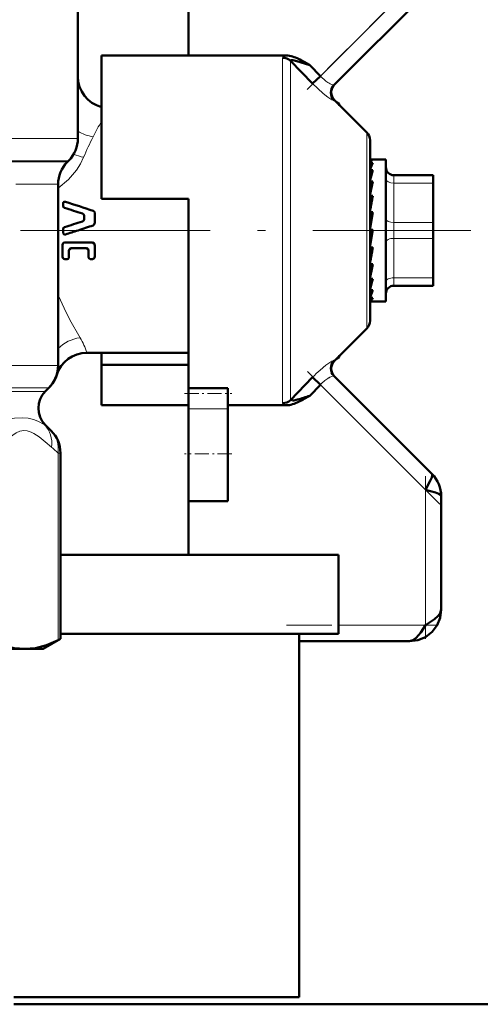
# Model space of a CAD drawing. Extents: x -1358 to 1757, y -1497 to 607.
# Tile 63 of 97: x 151 to 180, y -131 to -69. Entities that reach past the tile are written whole.
import ezdxf

# ---------------------------------------------------------------- set-up
doc = ezdxf.new("R2010")
doc.units = 0
doc.linetypes.add('DASHDOT', pattern=[18.5, 12, -3, 0.5, -3])

msp = doc.modelspace()

# ---------------------------------------------------------------- linework, layer by layer
at = {"color": 7, "lineweight": 50}
for p, q in [((161.291, -70.809), (161.291, -56.88)), ((154.291, -64.827), (154.291, -72.13)), ((154.291, -76.051), (154.291, -64.827)), ((170.509, -72.661), (176.998, -66.173)), ((155.791, -70.809), (155.791, -79.88)), ((161.291, -70.809), (155.791, -70.809)), ((167.482, -70.809), (161.291, -70.809)), ((169.153, -72.586), (167.75, -71.142)), ((168.621, -71.207), (168.797, -71.308)), ((168.797, -71.308), (168.951, -71.398)), ((168.951, -71.398), (168.973, -71.41)), ((168.973, -71.41), (169.648, -72.109)), ((169.153, -72.586), (169.648, -72.109)), ((172.586, -75.671), (170.538, -73.623)), ((170.701, -73.786), (170.737, -73.772)), ((170.74, -73.774), (170.732, -73.816)), ((170.737, -73.772), (170.74, -73.774)), ((170.857, -73.941), (170.74, -73.774)), ((172.791, -76.166), (172.791, -87.594)), ((153.627, -77.544), (153.705, -77.466)), ((172.813, -77.38), (172.791, -77.382)), ((172.791, -77.387), (172.967, -77.387)), ((172.791, -77.591), (172.967, -77.591)), ((172.813, -77.38), (173.791, -77.38)), ((173.791, -85.777), (173.791, -77.38)), ((172.791, -78.064), (172.967, -78.064)), ((172.791, -78.467), (172.801, -78.646)), ((174.291, -78.38), (176.791, -78.38)), ((176.791, -78.88), (176.791, -78.38)), ((153.041, -78.958), (153.041, -90.43)), ((172.791, -78.778), (172.967, -78.778)), ((172.791, -79.089), (172.817, -79.448)), ((176.791, -78.88), (176.791, -81.38)), ((172.791, -79.259), (172.812, -79.259)), ((172.791, -79.686), (172.967, -79.686)), ((176.791, -79.196), (176.791, -81.621)), ((153.358, -80.124), (153.358, -80.327)), ((155.791, -79.88), (161.291, -79.88)), ((161.291, -79.88), (161.291, -81.88)), ((172.791, -79.885), (172.842, -80.334)), ((154.698, -81.118), (154.698, -81.001)), ((155.366, -81.377), (155.366, -80.818)), ((172.967, -80.732), (172.791, -81.721)), ((172.791, -80.732), (172.967, -80.732)), ((172.791, -80.807), (172.88, -81.102)), ((172.901, -81.102), (172.88, -81.102)), ((176.791, -82.38), (176.791, -81.38)), ((176.791, -81.621), (176.791, -82.168)), ((153.357, -82.007), (153.358, -81.88)), ((153.358, -81.88), (153.358, -81.799)), ((161.291, -81.88), (161.291, -91.876)), ((172.967, -81.85), (172.791, -82.845)), ((172.791, -81.85), (172.967, -81.85)), ((172.791, -82.791), (172.88, -82.086)), ((172.88, -82.086), (172.921, -81.85)), ((176.791, -82.168), (176.791, -83.202)), ((153.322, -83.543), (153.322, -82.793)), ((153.463, -82.637), (155.212, -82.637)), ((155.366, -83.505), (155.366, -82.831)), ((176.791, -82.38), (176.791, -84.88)), ((153.727, -83.568), (153.727, -83.163)), ((154.846, -83.009), (153.865, -83.009)), ((154.973, -83.568), (154.973, -83.163)), ((172.791, -83.728), (172.849, -82.97)), ((172.791, -82.97), (172.967, -82.97)), ((176.791, -83.202), (176.791, -83.452)), ((176.791, -83.452), (176.791, -83.455)), ((176.791, -83.455), (176.791, -84.088)), ((153.612, -83.695), (153.463, -83.695)), ((155.212, -83.695), (155.078, -83.695)), ((172.791, -84.292), (172.815, -84.022)), ((172.791, -84.549), (172.822, -84.022)), ((172.791, -84.022), (172.967, -84.022)), ((172.791, -85.006), (172.795, -84.939)), ((172.791, -85.203), (172.804, -84.939)), ((172.791, -84.939), (172.967, -84.939)), ((176.791, -85.38), (174.291, -85.38)), ((176.791, -85.246), (176.791, -84.88)), ((176.791, -85.38), (176.791, -85.246)), ((172.791, -85.663), (172.967, -85.663)), ((172.967, -85.663), (172.929, -85.777)), ((173.791, -86.38), (173.791, -85.777)), ((172.791, -86.15), (172.967, -86.15)), ((172.791, -86.369), (172.967, -86.369)), ((172.912, -86.38), (173.791, -86.38)), ((172.586, -88.089), (170.538, -90.137)), ((154.857, -89.63), (161.291, -89.63)), ((155.791, -90.398), (155.791, -89.63)), ((155.791, -92.951), (155.791, -90.398)), ((161.291, -90.398), (155.791, -90.398)), ((170.737, -89.988), (170.701, -89.974)), ((170.732, -89.943), (170.74, -89.986)), ((170.74, -89.986), (170.737, -89.988)), ((170.74, -89.986), (170.857, -89.818)), ((167.75, -92.618), (169.153, -91.174)), ((169.153, -91.174), (169.648, -91.651)), ((176.705, -97.294), (170.509, -91.098)), ((152.23, -92.069), (152.455, -91.844)), ((161.291, -92.212), (161.291, -91.876)), ((161.291, -91.876), (163.791, -91.876)), ((161.291, -93.166), (161.291, -92.212)), ((163.791, -92.212), (163.791, -91.876)), ((163.791, -93.166), (163.791, -92.212)), ((168.973, -92.349), (169.648, -91.651)), ((167.75, -92.618), (167.748, -92.631)), ((168.885, -92.401), (168.621, -92.553)), ((168.973, -92.349), (168.885, -92.401)), ((161.291, -92.951), (155.791, -92.951)), ((161.291, -93.166), (161.291, -96.027)), ((163.791, -92.951), (167.482, -92.951)), ((163.791, -93.166), (163.791, -96.027)), ((152.23, -94.191), (152.601, -94.561)), ((152.23, -94.191), (152.601, -94.561)), ((153.187, -102.43), (153.187, -95.975)), ((153.187, -107.747), (153.187, -95.975)), ((161.291, -96.027), (161.291, -99.027)), ((163.791, -96.027), (163.791, -99.027)), ((161.291, -102.43), (161.291, -99.027)), ((163.791, -99.027), (161.291, -99.027)), ((177.291, -105.88), (177.291, -98.708)), ((153.187, -102.43), (170.791, -102.43)), ((170.791, -102.43), (170.791, -107.43)), ((152.091, -108.38), (153.187, -107.747)), ((153.035, -107.825), (153.187, -107.747)), ((153.187, -107.43), (170.791, -107.43)), ((168.291, -107.43), (168.291, -130.43)), ((142.646, -108.38), (150.926, -108.38)), ((150.926, -108.38), (152.091, -108.38)), ((175.291, -107.88), (168.291, -107.88)), ((150.241, -130.43), (168.291, -130.43)), ((150.241, -130.88), (202.541, -130.88)), ((416.791, -130.88), (150.241, -130.88))]:
    msp.add_line(p, q, dxfattribs=at)
at = {"color": 7, "linetype": 'DASHDOT', "lineweight": 18, "ltscale": 0.302371}
msp.add_line((168.805, -72.952), (177.357, -64.399), dxfattribs=at)
at = {"color": 7, "lineweight": 18}
for p, q in [((169.648, -72.109), (176.291, -65.466)), ((167.255, -81.88), (167.255, -70.942)), ((167.75, -71.142), (167.75, -81.88)), ((120.758, -76.051), (154.291, -76.051)), ((172.586, -81.88), (172.586, -75.671)), ((122.203, -77.466), (153.705, -77.466)), ((122.306, -77.544), (153.627, -77.544)), ((174.291, -78.88), (174.291, -78.38)), ((150.356, -78.958), (153.041, -78.958)), ((174.291, -78.88), (174.291, -81.38)), ((176.791, -78.88), (174.291, -78.88)), ((174.291, -82.38), (174.291, -81.38)), ((174.291, -81.38), (176.791, -81.38)), ((167.255, -92.817), (167.255, -81.88)), ((167.75, -81.88), (167.75, -92.618)), ((172.586, -88.089), (172.586, -81.88)), ((174.291, -82.38), (174.291, -84.88)), ((176.791, -82.38), (174.291, -82.38)), ((174.291, -85.246), (174.291, -84.88)), ((174.291, -84.88), (176.791, -84.88)), ((174.291, -85.38), (174.291, -85.246)), ((153.041, -85.938), (153.072, -86.014)), ((153.072, -86.014), (153.042, -86.021)), ((121.086, -90.43), (153.041, -90.43)), ((152.455, -91.844), (121.127, -91.844)), ((121.352, -92.069), (152.23, -92.069)), ((176.291, -98.294), (169.648, -91.651)), ((163.791, -93.166), (161.291, -93.166)), ((152.193, -94.191), (152.23, -94.191)), ((152.563, -94.523), (152.601, -94.561)), ((152.601, -94.561), (152.631, -94.592)), ((153.035, -107.825), (153.035, -95.975)), ((153.035, -95.975), (153.187, -95.975)), ((176.291, -106.88), (176.291, -98.294)), ((170.791, -106.88), (176.291, -106.88))]:
    msp.add_line(p, q, dxfattribs=at)
at = {"color": 7, "linetype": 'DASHDOT', "lineweight": 18}
msp.add_line((150.665, -81.88), (179.166, -81.88), dxfattribs=at)
at = {"color": 7, "linetype": 'DASHDOT', "lineweight": 18, "ltscale": 0.296928}
msp.add_line((177.216, -99.219), (168.818, -90.821), dxfattribs=at)
at = {"color": 7, "linetype": 'DASHDOT', "lineweight": 18, "ltscale": 0.075}
msp.add_line((161.041, -92.212), (164.041, -92.212), dxfattribs=at)
at = {"color": 7, "linetype": 'DASHDOT', "lineweight": 18, "ltscale": 0.075015}
msp.add_line((164.041, -96.027), (161.04, -96.027), dxfattribs=at)
at = {"color": 7, "linetype": 'DASHDOT', "lineweight": 18, "ltscale": 0.257574}
msp.add_line((176.291, -107.738), (176.291, -97.435), dxfattribs=at)
at = {"color": 7, "linetype": 'DASHDOT', "lineweight": 18, "ltscale": 0.240002}
msp.add_line((167.491, -106.88), (177.091, -106.88), dxfattribs=at)
at = {"color": 7, "lineweight": 18}
for points in [[(167.482, -70.809), (167.316, -70.867), (167.273, -70.898), (167.261, -70.916), (167.255, -70.942)], [(170.509, -73.648), (170.504, -73.651), (170.484, -73.65), (170.37, -73.6), (170.118, -73.437), (169.827, -73.213), (169.153, -72.586)], [(170.405, -72.655), (170.469, -72.669), (170.49, -72.669), (170.505, -72.665), (170.509, -72.661)], [(154.656, -77.247), (154.456, -77.66), (154.201, -78.06), (153.694, -78.655), (153.041, -79.207)], [(153.072, -86.014), (153.415, -86.803), (153.778, -87.531), (154.429, -88.676)], [(169.62, -90.725), (169.989, -90.418), (170.367, -90.161)], [(170.367, -90.161), (170.467, -90.114), (170.498, -90.108), (170.506, -90.11), (170.509, -90.112)], [(170.509, -91.098), (170.505, -91.095), (170.493, -91.091), (170.475, -91.09), (170.405, -91.104)], [(167.317, -92.894), (167.268, -92.855), (167.256, -92.833), (167.255, -92.817)], [(167.748, -92.631), (167.755, -92.646), (167.765, -92.653), (167.799, -92.66), (167.878, -92.657)], [(148.442, -94.191), (149.673, -93.895), (150.278, -93.777), (150.772, -93.737)], [(150.772, -93.737), (151.153, -93.768), (151.478, -93.846), (151.759, -93.953), (152.193, -94.191)], [(152.63, -95.605), (152.231, -95.268), (151.831, -94.946), (151.505, -94.727), (151.34, -94.643), (151.089, -94.563), (150.862, -94.55), (150.625, -94.599), (150.392, -94.702), (150.175, -94.836), (149.742, -95.168), (149.223, -95.605)]]:
    msp.add_lwpolyline(points, dxfattribs=at)
at = {"color": 7, "lineweight": 50}
for points in [[(167.75, -71.142), (167.748, -71.127), (167.754, -71.115), (167.768, -71.106), (167.802, -71.099), (167.9, -71.105), (168.155, -71.16), (168.973, -71.41)], [(154.698, -81.001), (154.687, -80.931), (154.639, -80.851), (154.579, -80.815)], [(155.258, -80.639), (155.313, -80.676), (155.357, -80.752), (155.366, -80.818)], [(154.579, -81.305), (154.639, -81.268), (154.687, -81.187), (154.698, -81.118)], [(155.366, -81.377), (155.349, -81.464), (155.258, -81.557)], [(153.506, -82.133), (153.461, -82.136), (153.4, -82.108), (153.364, -82.05), (153.357, -82.007)], [(153.322, -82.793), (153.336, -82.725), (153.378, -82.669), (153.463, -82.637)], [(155.212, -82.637), (155.328, -82.703), (155.366, -82.831)], [(153.865, -83.009), (153.764, -83.058), (153.727, -83.163)], [(154.973, -83.163), (154.94, -83.06), (154.846, -83.009)], [(155.366, -83.505), (155.342, -83.608), (155.31, -83.652), (155.212, -83.695)], [(153.463, -83.695), (153.396, -83.677), (153.336, -83.609), (153.322, -83.543)], [(153.727, -83.568), (153.716, -83.623), (153.667, -83.68), (153.612, -83.695)], [(155.078, -83.695), (155, -83.653), (154.973, -83.568)], [(176.291, -98.294), (176.601, -97.739), (176.695, -97.525), (176.729, -97.384), (176.725, -97.329), (176.705, -97.294)], [(177.291, -98.708), (177.274, -98.66), (177.245, -98.628), (177.147, -98.565), (176.941, -98.481), (176.291, -98.294)], [(175.291, -107.88), (175.813, -107.817), (176.293, -107.624), (176.715, -107.304), (177.035, -106.882), (177.228, -106.402), (177.291, -105.88)], [(175.291, -107.88), (175.813, -107.817), (176.293, -107.624), (176.715, -107.304), (177.035, -106.882), (177.228, -106.402), (177.291, -105.88)], [(176.291, -106.88), (176.869, -106.487), (177.107, -106.272), (177.219, -106.123), (177.291, -105.88)], [(175.291, -107.88), (175.501, -107.826), (175.706, -107.675), (175.995, -107.328), (176.291, -106.88)], [(148.818, -107.825), (149.551, -108.139), (150.248, -108.321), (150.926, -108.38)], [(150.926, -108.38), (151.605, -108.321), (152.301, -108.14), (153.035, -107.825)]]:
    msp.add_lwpolyline(points, dxfattribs=at)
for centre, radius, start, end in [((167.461, -72.23), 1.422, 72.78179, 89.16386), ((167.087, -73.453), 2.701, 64.27076, 72.88336), ((165.657, -76.469), 6.039, 60.60729, 64.46854), ((156.291, -72.13), 2, 179.99928, 255.52438), ((171.004, -73.154), 0.699, 135.10669, 224.92091), ((171.032, -73.128), 0.699, 134.94293, 225.05628), ((152.291, -76.051), 2, 315, 360), ((172.091, -76.166), 0.7, 0, 45), ((155.041, -78.958), 2, 134.99988, 180.00001), ((175.093, -78.748), 2.42, 151.44313, 161.95172), ((174.291, -77.88), 0.5, 180.00001, 270), ((181.273, -80.752), 8.73, 162.06661, 166.30533), ((195.182, -84.109), 22.845, 166.50482, 168.55098), ((226.212, -90.345), 54.301, 168.67925, 169.6696), ((153.457, -80.174), 0.11, 63.6512, 153.49535), ((153.483, -80.332), 0.124, 177.98235, 251.33665), ((139.898, -125.334), 47.26, 71.03444, 73.2665), ((137.493, -132.032), 53.992, 71.55132, 72.81749), ((134.9, -22.72), 61.802, 287.46068, 288.56806), ((139.242, -35.718), 48.557, 288.06797, 289.25902), ((153.485, -81.794), 0.126, 109.42029, 182.42348), ((130.311, -7.695), 77.968, 287.30673, 287.92047), ((110.631, -71.731), 63.341, 348.91647, 349.77918), ((147.061, -78.892), 26.409, 346.97796, 348.80018), ((162.833, -82.559), 10.41, 343.06294, 346.78862), ((174.291, -85.88), 0.5, 90, 180.00001), ((170.345, -84.898), 2.729, 333.67343, 341.20675), ((172.913, -86.23), 0.15, 248.00655, 269.61846), ((172.912, -86.232), 0.148, 270.3147, 292.09231), ((172.091, -87.594), 0.7, 314.9998, 360), ((154.857, -91.63), 2, 89.99745, 162.54777), ((171.004, -90.605), 0.699, 135.07909, 224.89331), ((171.033, -90.632), 0.7, 135, 225), ((151.041, -90.43), 2, 315.00018, 360), ((151.041, -90.43), 2, 315, 342.54626), ((153.291, -93.13), 1.5, 135, 225), ((167.461, -91.531), 1.42, 270.82612, 287.22904), ((167.459, -89.941), 2.748, 278.75975, 285.61429), ((167.087, -90.306), 2.701, 287.11405, 295.72412), ((165.665, -83.238), 9.688, 285.16155, 287.49439), ((165.654, -87.286), 6.045, 295.53129, 299.38971), ((164.63, -79.637), 13.434, 287.08854, 288.86056), ((151.187, -95.975), 2, 360, 45), ((151.187, -95.975), 2, 0, 45), ((175.307, -98.702), 1.984, 359.80797, 45.19203), ((175.307, -98.702), 1.984, 359.80797, 45.192)]:
    msp.add_arc(centre, radius, start, end, dxfattribs=at)
at = {"color": 7, "lineweight": 18}
for centre, radius, start, end in [((171.751, -70.141), 2.88, 223.09241, 230.68343), ((171.307, -70.684), 2.179, 230.67034, 239.30481), ((170.909, -71.34), 1.411, 239.6305, 244.93191), ((170.643, -71.92), 0.773, 244.57428, 252.11679), ((170.545, -73.659), 0.0369, 101.24218, 163.47229), ((174.109, -85.548), 21.159, 149.97008, 153.0313), ((155.7, -73.312), 2.679, 238.2339, 260.35949), ((170.887, -83.934), 17.554, 152.95552, 157.60842), ((155.364, -73.881), 3.44, 247.06897, 258.12091), ((154.695, -90.978), 2.317, 96.58136, 135.54592), ((151.17, -90.715), 3.843, 16.40624, 32.03513), ((170.543, -90.103), 0.0349, 194.75919, 261.04944), ((175.333, -97.134), 8.586, 131.71228, 136.03951), ((171.751, -93.618), 2.88, 129.31527, 136.90739), ((171.31, -93.079), 2.183, 120.70189, 129.31915), ((170.907, -92.418), 1.409, 115.06275, 120.3745), ((170.643, -91.84), 0.773, 107.88208, 115.42614), ((167.604, -92.322), 0.64, 243.33889, 258.99901), ((148.742, -98.398), 5.441, 44.83543, 50.64411), ((148.842, -100.145), 5.913, 44.83854, 50.15897)]:
    msp.add_arc(centre, radius, start, end, dxfattribs=at)
at = {"color": 7, "lineweight": 50}
for centre, major_axis, ratio, start_param, end_param in [((167.255, -71.623), (-0.7, 0), 0.972234, 3.926989, 4.712389), ((172.879, -80.694), (-0.137, -3.314), 0.200914, 3.215135, 3.475241), ((172.879, -83.056), (-0.171, -3.323), 0.198029, 0.123736, 0.383842), ((167.255, -92.137), (0.7, 0), 0.972233, 4.712389, 5.497789)]:
    msp.add_ellipse(centre, major_axis=major_axis, ratio=ratio, start_param=start_param, end_param=end_param, dxfattribs=at)
at = {"color": 7, "lineweight": 18}
for centre, major_axis, ratio, start_param, end_param in [((174.291, -78.63), (-0.5, 0), 0.5, 0, 1.570796), ((174.291, -81.13), (-0.5, 0), 0.5, 0, 1.570796), ((174.291, -82.63), (0.5, 0), 0.5, 1.570796, 3.141593), ((174.291, -85.13), (0.5, 0), 0.5, 1.570796, 3.141593), ((150.782, -95.605), (-1.277, -1.539), 0.880592, 2.201586, 3.037435), ((151.187, -95.975), (-1.414, -1.414), 0.862856, 2.282707, 3.141593)]:
    msp.add_ellipse(centre, major_axis=major_axis, ratio=ratio, start_param=start_param, end_param=end_param, dxfattribs=at)

doc.saveas('drawing.dxf')
